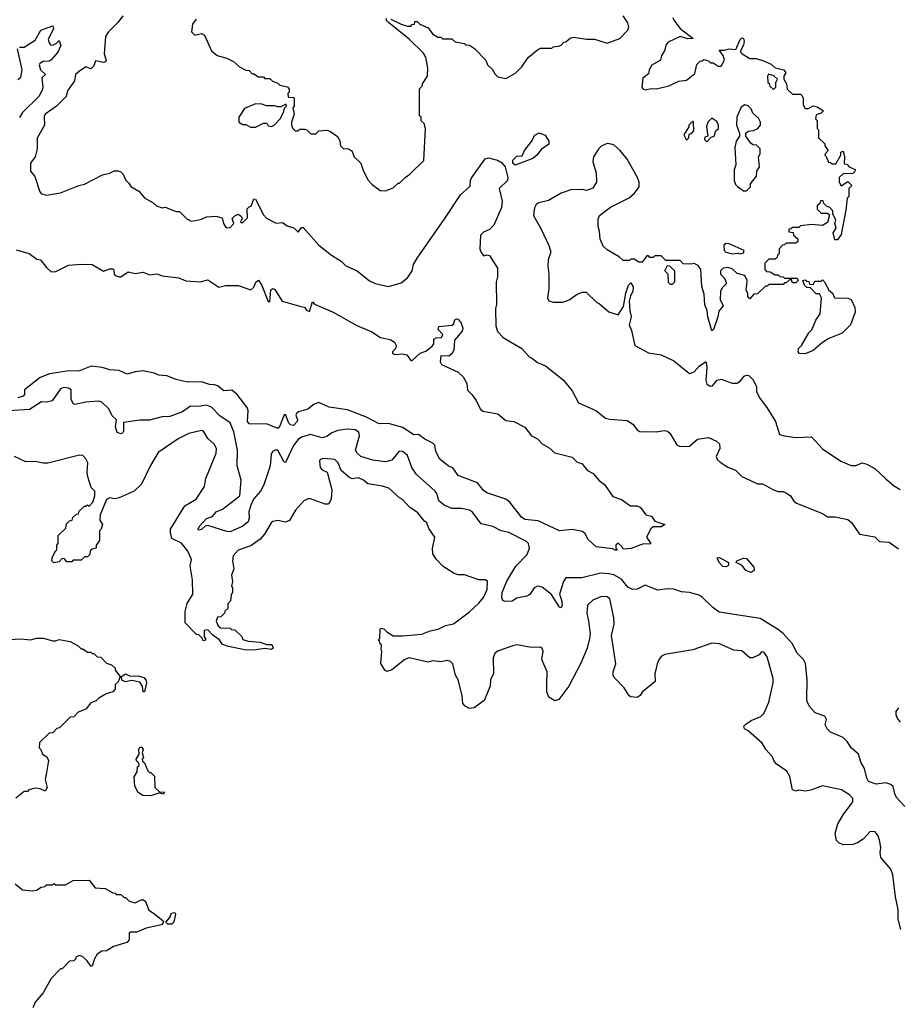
# Model space of a CAD drawing. Extents: x 2386423 to 2568864, y 578392 to 761999.
# Tile 146 of 256: x 2442586 to 2448133, y 664197 to 670411. Entities that reach past the tile are written whole.
import ezdxf

# ---------------------------------------------------------------- set-up
doc = ezdxf.new("R2010")
doc.units = 0

msp = doc.modelspace()

# ---------------------------------------------------------------- linework, layer by layer
at = {"layer": '0CON05XD'}
for points in [[(2443237.5, 670435), (2443207.5, 670395), (2443146.7, 670335), (2443128.8, 670305), (2443120, 670195), (2443133.3, 670155), (2443127.5, 670145), (2443115, 670141.2), (2443065, 670150), (2443055, 670120), (2443035, 670100), (2443005, 670112.5), (2442963.3, 670086.7), (2442938, 670065), (2442932.5, 670025), (2442887.3, 669962.7), (2442878.8, 669925), (2442819.2, 669865), (2442748, 669815), (2442740.9, 669799.1), (2442742.2, 669745), (2442697.6, 669662.4), (2442696.7, 669595), (2442684.5, 669545.5), (2442654.3, 669504.3), (2442654.2, 669454.2), (2442681.7, 669421.7), (2442713.9, 669323.9), (2442725, 669312.5), (2442755, 669303.3), (2442845, 669317.5), (2442960, 669365), (2442995, 669372.5), (2443108.3, 669431.7), (2443155, 669442.5), (2443183, 669457), (2443205, 669457.5), (2443225, 669450), (2443240, 669435), (2443255, 669400), (2443275, 669380), (2443287, 669357), (2443338.3, 669328.3), (2443375, 669286.7), (2443430, 669255), (2443450, 669235), (2443485, 669222.5), (2443505, 669227.5), (2443575, 669200), (2443595, 669200), (2443645, 669150), (2443655, 669150), (2443665, 669140), (2443696.7, 669143.3), (2443735, 669152.5), (2443765, 669167.5), (2443825, 669170), (2443865, 669160), (2443872.5, 669125), (2443885, 669102.5), (2443895, 669097.5), (2443915, 669100), (2443937.5, 669125), (2443927.5, 669155), (2443945, 669172.5), (2443965, 669182.5), (2443985, 669170), (2443990, 669155), (2443980, 669135), (2443985, 669130), (2443995, 669130), (2444025, 669160), (2444023, 669217), (2444035, 669230), (2444047, 669233), (2444065, 669280), (2444075, 669277.5), (2444125, 669180), (2444145, 669157.5), (2444205, 669127.5), (2444245, 669130), (2444275, 669110), (2444317, 669097), (2444345, 669070), (2444365, 669100), (2444375, 669100), (2444475, 668987.5), (2444553.9, 668923.9), (2444615, 668887.5), (2444645, 668857.5), (2444716.1, 668826.1), (2444795, 668762.5), (2444830, 668745), (2444915, 668726.7), (2444995, 668750), (2445035, 668782.5), (2445063.8, 668825), (2445072, 668865), (2445095, 668906.7), (2445270, 669155), (2445369.4, 669305), (2445430.5, 669359.5), (2445432.7, 669395), (2445440.5, 669415), (2445525, 669533.1), (2445545, 669537.9), (2445603.7, 669523.7), (2445628.5, 669508.5), (2445651.4, 669481.4), (2445668, 669415), (2445666.2, 669395), (2445612.5, 669345), (2445632.5, 669265), (2445627.8, 669225), (2445580, 669115), (2445553, 669087), (2445515, 669070), (2445495, 669050), (2445491.2, 668965), (2445496.7, 668945), (2445515, 668920), (2445535, 668927.5), (2445553, 668923), (2445603, 668843), (2445603, 668787), (2445593.3, 668755), (2445596, 668615), (2445590.8, 668585), (2445591.7, 668478.3), (2445602.3, 668442.3), (2445637.5, 668405), (2445756.4, 668336.4), (2445805, 668280), (2445817, 668277), (2445855, 668247.5), (2445906.1, 668226.1), (2446018, 668138), (2446075, 668067.5), (2446115, 667992.5), (2446223.6, 667943.6), (2446285, 667896.7), (2446309.3, 667889.3), (2446421.7, 667881.7), (2446457.7, 667857.7), (2446485, 667823.3), (2446501.7, 667811.7), (2446605, 667810), (2446655, 667818.8), (2446675, 667813.3), (2446690.7, 667800.7), (2446735, 667727.5), (2446755, 667716.7), (2446815, 667720), (2446865, 667763.3), (2446935, 667773.3), (2446985, 667750), (2447003.6, 667733.6), (2447006.2, 667705), (2446983.8, 667655), (2446990, 667635), (2447007.7, 667617.7), (2447055.8, 667585.8), (2447105, 667568.8), (2447145, 667528.8), (2447195, 667503.8), (2447245, 667482.5), (2447275, 667482.5), (2447345, 667443.3), (2447373.9, 667433.9), (2447405, 667432.5), (2447430.7, 667420.7), (2447452.5, 667405), (2447472.7, 667372.7), (2447489.2, 667359.2), (2447653.6, 667293.6), (2447685, 667272.5), (2447735, 667273.8), (2447815, 667256), (2447838.1, 667238.1), (2447887.5, 667165), (2447985, 667148), (2448015, 667116.7), (2448075, 667113.8), (2448135, 667070.8)], [(2443700, 670415), (2443678.3, 670381.7), (2443670, 670335), (2443693, 670313), (2443735, 670322.5), (2443753, 670313), (2443797.5, 670215), (2443833.9, 670183.9), (2443895, 670167.5), (2443937, 670147), (2443973, 670113), (2444013, 670093), (2444035, 670090), (2444055, 670070), (2444065, 670070), (2444095, 670050), (2444125, 670050), (2444135, 670040), (2444165, 670040), (2444181.7, 670021.7), (2444215, 670010), (2444228.3, 669998.3), (2444276.4, 669986.4), (2444287, 669973), (2444287.5, 669952.5), (2444280, 669945), (2444281.7, 669921.7), (2444315, 669920), (2444320, 669915), (2444320, 669865), (2444310, 669855), (2444318.8, 669815), (2444302.5, 669765), (2444302.5, 669745), (2444310, 669725), (2444325, 669710), (2444345, 669710), (2444355, 669720), (2444385, 669720), (2444400, 669715), (2444425, 669690), (2444455, 669690), (2444475, 669710), (2444525, 669712.5), (2444545, 669707.5), (2444593, 669673), (2444607, 669647), (2444612.5, 669615), (2444630, 669595), (2444655, 669597.5), (2444683, 669583), (2444697.5, 669545), (2444740, 669505), (2444752.5, 669465), (2444785, 669400), (2444810.7, 669370.7), (2444863, 669333), (2444895, 669330), (2444945, 669350), (2444975, 669380), (2444985, 669380), (2445020, 669415), (2445050, 669435), (2445137, 669523), (2445147.5, 669725), (2445140, 669755), (2445121.7, 669771.7), (2445120, 669795), (2445110, 669805), (2445110, 669975), (2445130, 669995), (2445130, 670005), (2445160, 670055), (2445162.5, 670105), (2445150, 670175), (2445135, 670200), (2445045, 670287.5), (2444915, 670392.5), (2444902.5, 670405), (2444901.7, 670418.3)], [(2444930, 670415), (2444995, 670382.5), (2445035, 670370), (2445055, 670370), (2445065, 670380), (2445078.3, 670381.7), (2445081.7, 670398.3), (2445095, 670400), (2445111.7, 670381.7), (2445165, 670360), (2445191.7, 670321.7), (2445225, 670300), (2445245, 670300), (2445255, 670290), (2445315, 670290), (2445335, 670270), (2445395, 670260), (2445401.7, 670251.7), (2445425, 670250), (2445458.3, 670228.3), (2445530, 670155), (2445540, 670125), (2445569.3, 670099.3), (2445585, 670070), (2445605, 670050), (2445655, 670040), (2445716.4, 670073.6), (2445756.4, 670113.6), (2445797, 670173), (2445855, 670220), (2445875, 670230), (2445945, 670230), (2445955, 670240), (2445987, 670243), (2446005, 670250), (2446021.7, 670268.3), (2446035, 670270), (2446063, 670297), (2446085, 670300), (2446165, 670287.5), (2446215, 670287.5), (2446295, 670262.5), (2446375, 670292.5), (2446426.1, 670343.9), (2446432.5, 670365), (2446425, 670390), (2446396.7, 670435)], [(2446708.8, 670425), (2446715, 670407.5), (2446756.2, 670355), (2446837.5, 670292.5), (2446805, 670290), (2446755, 670303.8), (2446680.7, 670269.3), (2446667.5, 670255), (2446656.7, 670215), (2446637.5, 670185), (2446632.5, 670155), (2446577, 670123), (2446560, 670095), (2446555, 670070), (2446519.3, 670040.7), (2446513.3, 669985), (2446520, 669975), (2446535, 669967.5), (2446575, 669976.7), (2446606.4, 669973.6), (2446685, 669992.5), (2446748.3, 670021.7), (2446795, 670030), (2446848.3, 670071.7), (2446861.7, 670128.3), (2446881.7, 670148.3), (2446895, 670150), (2446905, 670160), (2446935, 670150), (2446948.3, 670138.3), (2446965, 670137.5), (2446995, 670117.5), (2447015, 670117.5), (2447036.7, 670155), (2447027.5, 670185), (2447001.7, 670218.3), (2447035, 670217.5), (2447065, 670226.2), (2447107, 670223), (2447133.9, 670286.1), (2447145, 670296.7), (2447155, 670292.5), (2447160, 670275), (2447155, 670250), (2447137.5, 670215), (2447137.5, 670205), (2447147.5, 670195), (2447195, 670166.2), (2447235, 670166.7), (2447281.7, 670151.7), (2447330.7, 670130.7), (2447355, 670106.7), (2447410, 670095), (2447422.5, 670075), (2447410, 670055), (2447410, 670035), (2447427.5, 670005), (2447431.7, 669971.7), (2447465, 669940), (2447515, 669940), (2447525, 669930), (2447532.5, 669915), (2447533, 669873), (2447545, 669850), (2447565, 669850), (2447595, 669867.5), (2447621.7, 669861.7), (2447660, 669835), (2447645, 669820), (2447615, 669810), (2447610, 669785), (2447620, 669775), (2447620, 669725), (2447630, 669715), (2447630, 669665), (2447668.3, 669628.3), (2447670, 669615), (2447690, 669585), (2447673, 669567), (2447670, 669555), (2447678.3, 669548.3), (2447691.7, 669511.7), (2447705, 669510), (2447715, 669500), (2447738.3, 669501.7), (2447770, 669555), (2447770, 669575), (2447785, 669580), (2447792.5, 669545), (2447791.7, 669501.7), (2447808.3, 669498.3), (2447821.7, 669481.7), (2447860, 669465), (2447858.3, 669451.7), (2447845, 669440), (2447785, 669437.5), (2447760, 669415), (2447760, 669385), (2447771.7, 669361.7), (2447815, 669390), (2447840, 669365), (2447820, 669345), (2447820, 669295), (2447810, 669285), (2447801.7, 669208.3), (2447772.5, 669055), (2447748.3, 669021.7), (2447731.7, 669021.7), (2447722.5, 669065), (2447740, 669095), (2447732.5, 669125), (2447737.5, 669145), (2447720, 669185), (2447720, 669205), (2447698.3, 669228.3), (2447685, 669230), (2447661.7, 669251.7), (2447658.3, 669268.3), (2447641.7, 669268.3), (2447638.3, 669251.7), (2447620, 669235), (2447620, 669215), (2447645, 669190), (2447685, 669190), (2447698.3, 669178.3), (2447685, 669130), (2447655, 669112.5), (2447585, 669117.5), (2447515, 669110), (2447505, 669100), (2447465, 669100), (2447455, 669090), (2447441.7, 669088.3), (2447441.7, 669071.7), (2447468.3, 669068.3), (2447471.7, 669051.7), (2447498.3, 669028.3), (2447498.3, 669011.7), (2447485, 669000), (2447425, 669000), (2447415, 668990), (2447401.7, 668988.3), (2447380, 668965), (2447380, 668935), (2447370, 668925), (2447368.3, 668911.7), (2447355, 668900), (2447315, 668900), (2447290, 668875), (2447290, 668835), (2447301.7, 668821.7), (2447325, 668820), (2447355, 668800), (2447375, 668800), (2447385, 668790), (2447407, 668787), (2447415, 668780), (2447495, 668780), (2447500, 668765), (2447485, 668750), (2447465, 668750), (2447458.3, 668768.3), (2447445, 668770), (2447425, 668750), (2447415, 668750), (2447405, 668740), (2447315, 668740), (2447305, 668730), (2447295, 668730), (2447245, 668680), (2447221.7, 668678.3), (2447195, 668650), (2447183.6, 668663.6), (2447183, 668683), (2447173.3, 668705), (2447176.7, 668735)], [(2442585, 670237.5), (2442615, 670237.5), (2442650.5, 670259.5), (2442685, 670282.5), (2442720, 670345), (2442795, 670372.5), (2442800, 670355), (2442766.7, 670285), (2442772.5, 670265), (2442781.7, 670251.7), (2442795, 670250), (2442818.3, 670261.7), (2442835, 670280), (2442847, 670247), (2442827.5, 670205), (2442785, 670157.5), (2442771.7, 670148.3), (2442735, 670147.5), (2442713.3, 670135), (2442710, 670125), (2442717.5, 670095), (2442750, 670065), (2442726.7, 670043.3), (2442732, 669985), (2442728, 669965), (2442707.5, 669925), (2442604, 669825), (2442585.8, 669794.2)], [(2442575, 670032.5), (2442593, 670047), (2442602.5, 670095), (2442573.6, 670226.4)], [(2447345, 669970), (2447360, 669985), (2447360, 670015), (2447370, 670035), (2447347, 670057), (2447313, 670067), (2447307.5, 670055), (2447310, 670015), (2447318.3, 670008.3), (2447321.7, 669991.7), (2447345, 669970)], [(2444075, 669732.5), (2444125, 669757.5), (2444147, 669757), (2444155, 669740), (2444175, 669737.5), (2444195, 669746.7), (2444231.2, 669785), (2444252.5, 669825), (2444258.3, 669851.7), (2444270, 669865), (2444268.3, 669878.3), (2444235, 669860), (2444215, 669860), (2444195, 669867.5), (2444145, 669867.5), (2444115, 669877.5), (2444075, 669880), (2444005, 669850), (2443970, 669795), (2443970, 669765), (2443995, 669750), (2444015, 669750), (2444043, 669733), (2444075, 669732.5)], [(2447175, 669330), (2447200, 669355), (2447200, 669375), (2447237, 669423), (2447240, 669455), (2447257, 669483), (2447250, 669545), (2447260, 669565), (2447260, 669595), (2447238.3, 669618.3), (2447215, 669620), (2447201.7, 669631.7), (2447170, 669675), (2447170, 669695), (2447185, 669707.5), (2447219.3, 669710.7), (2447246.2, 669723.8), (2447262.5, 669745), (2447262.5, 669765), (2447249.3, 669789.3), (2447215, 669820), (2447205, 669847.5), (2447185, 669867.5), (2447165, 669873.3), (2447141.7, 669858.3), (2447112.5, 669795), (2447111.2, 669745), (2447130, 669695), (2447130, 669675), (2447110, 669645), (2447101.2, 669605), (2447107.5, 669495), (2447097, 669463), (2447096.7, 669395), (2447105, 669370), (2447117, 669357), (2447155, 669330), (2447175, 669330)], [(2446925, 669640), (2446951.7, 669668.3), (2446970, 669675), (2446981.7, 669708.3), (2446997.5, 669725), (2446997.5, 669745), (2446988.3, 669768.3), (2446955, 669790), (2446930, 669765), (2446922.5, 669735), (2446930, 669675), (2446911.7, 669668.3), (2446910, 669655), (2446925, 669640)], [(2446795, 669650), (2446810, 669665), (2446811.7, 669688.3), (2446828.3, 669691.7), (2446841.7, 669708.3), (2446840, 669765), (2446835, 669770), (2446810, 669745), (2446810, 669735), (2446780, 669685), (2446795, 669650)], [(2445715, 669492.5), (2445700, 669505), (2445700, 669525), (2445725, 669550), (2445758.3, 669551.7), (2445773.8, 669586.2), (2445818.3, 669641.7), (2445838.3, 669681.7), (2445865, 669696.7), (2445903, 669683), (2445926.7, 669645), (2445926.7, 669625), (2445878.6, 669591.4), (2445850, 669555), (2445825, 669534.2), (2445715, 669492.5)], [(2447176.7, 668735), (2447178.8, 668765), (2447165, 668796.7), (2447115, 668810), (2447085, 668837.5), (2447056.4, 668846.4), (2447028.3, 668841.7), (2447010, 668825), (2447010, 668805), (2447035, 668780), (2447047, 668753), (2447047, 668743), (2447020.7, 668719.3), (2447010, 668695), (2447007.5, 668645), (2447027.5, 668605), (2446999.3, 668570.7), (2446993.3, 668535), (2446966.2, 668455), (2446955, 668447.5), (2446930, 668535), (2446926.7, 668575), (2446911.7, 668611.7), (2446907.7, 668677.7), (2446893.6, 668726.4), (2446886, 668835), (2446869.3, 668859.3), (2446845, 668872.5), (2446825, 668867.5), (2446775, 668870), (2446755, 668890), (2446665, 668890), (2446635, 668920), (2446595, 668920), (2446585, 668910), (2446565, 668910), (2446555, 668920), (2446545, 668920), (2446515, 668880), (2446495, 668880), (2446465, 668900), (2446445, 668900), (2446435, 668890), (2446395, 668890), (2446370, 668915), (2446295, 668957.5), (2446270.7, 668980.7), (2446250, 669025), (2446247, 669073), (2446237.5, 669105), (2446238.3, 669151.7), (2446247.5, 669175), (2446315, 669226.7), (2446433, 669287), (2446467.5, 669315), (2446497.5, 669355), (2446497.5, 669385), (2446487.5, 669415), (2446420.7, 669530.7), (2446377.5, 669585), (2446338.3, 669618.3), (2446320, 669625), (2446295, 669628.8), (2446257.7, 669612.3), (2446237.7, 669592.3), (2446208.8, 669545), (2446204.1, 669514.1), (2446226.2, 669445), (2446227.5, 669385), (2446205, 669347.5), (2446165, 669333.3), (2446135, 669340), (2446065, 669336.7), (2446005, 669316.2), (2445925, 669268.8), (2445864.1, 669255.9), (2445846.1, 669243.9), (2445836.1, 669223.9), (2445830, 669175), (2445877.7, 669087.7), (2445926.2, 668985), (2445938.8, 668945), (2445923.3, 668895), (2445920, 668855), (2445926.2, 668805), (2445926.2, 668715), (2445917.5, 668655), (2445927, 668637), (2445955, 668627.5), (2446015, 668627.5), (2446055, 668643.3), (2446105, 668677.5), (2446138.3, 668691.7), (2446161.7, 668691.7), (2446230, 668625), (2446245, 668620), (2446305, 668567.5), (2446365, 668547.5), (2446398.8, 668601.2), (2446413.3, 668685), (2446430, 668735), (2446445, 668750), (2446460, 668725), (2446456.7, 668695), (2446443, 668667), (2446433.3, 668635), (2446437.1, 668575), (2446447.5, 668535), (2446434.2, 668485), (2446449.3, 668449.3), (2446470, 668355), (2446555, 668307.5), (2446635, 668296.7), (2446715, 668257.5), (2446815, 668178.8), (2446845, 668188), (2446876.2, 668225), (2446915, 668252.5), (2446920, 668250), (2446923.8, 668215), (2446917.5, 668135), (2446925, 668110), (2446945, 668097.5), (2446959.3, 668100.7), (2446990, 668135), (2447015, 668142.5), (2447085, 668117.5), (2447115, 668117.5), (2447137.7, 668132.3), (2447159.3, 668160.7), (2447175, 668167.5), (2447190, 668165), (2447215, 668140), (2447237.5, 668095), (2447237.5, 668065), (2447257.5, 668025), (2447303.6, 667963.6), (2447356.7, 667875), (2447383.6, 667793.6), (2447413.6, 667783.6), (2447486.4, 667773.6), (2447585, 667777.5), (2447655, 667702.5), (2447770, 667625), (2447835, 667597.5), (2447865, 667596.7), (2447905, 667613.3), (2447935, 667606.7), (2447986.1, 667576.1), (2448055, 667512.5), (2448101.7, 667471.7), (2448145, 667446.7)], [(2447135, 668932.5), (2447155, 668940), (2447160, 668955), (2447065, 668996.2), (2447045, 668998.8), (2447031.4, 668988.6), (2447033.8, 668955), (2447045, 668943.3), (2447085, 668933.3), (2447125, 668937.5), (2447135, 668932.5)], [(2442565, 668958.6), (2442645.8, 668935.8), (2442695, 668898.8), (2442717.5, 668895), (2442756.1, 668846.1), (2442785, 668820), (2442815, 668822.5), (2442895, 668862.5), (2442975, 668868.6), (2443045, 668866.2), (2443115, 668823.8), (2443155, 668837.5), (2443175, 668837.5), (2443181.7, 668831.7), (2443182.5, 668805), (2443195, 668793.3), (2443215, 668787.5), (2443225, 668787.5), (2443270.7, 668819.3), (2443315, 668810), (2443365, 668817.5), (2443405, 668800), (2443455, 668806.7), (2443485, 668793.3), (2443591.7, 668781.7), (2443635, 668763.3), (2443725, 668756.2), (2443775, 668768.8), (2443843.6, 668723.6), (2443885, 668733.3), (2443965, 668732.5), (2444045, 668706.7), (2444065, 668722.5), (2444076.2, 668755), (2444095, 668766.7), (2444115, 668733.8), (2444155, 668632.5), (2444165, 668630), (2444172, 668705), (2444185, 668713.8), (2444197.3, 668707.3), (2444243.9, 668633.9), (2444361.7, 668601.7)], [(2446705, 668740), (2446695, 668740), (2446681.7, 668751.7), (2446680, 668805), (2446660, 668825), (2446675, 668860), (2446688.3, 668858.3), (2446720, 668825), (2446720, 668755), (2446705, 668740)], [(2447545, 668302.5), (2447510, 668305), (2447500, 668315), (2447502.5, 668335), (2447522.5, 668355), (2447567.5, 668435), (2447586.1, 668453.9), (2447612.5, 668515), (2447640, 668555), (2447647.5, 668655), (2447635, 668680), (2447615, 668680), (2447578.3, 668718.3), (2447555, 668720), (2447540, 668735), (2447530, 668765), (2447545, 668770), (2447555, 668760), (2447568.3, 668758.3), (2447571.7, 668741.7), (2447595, 668740), (2447605, 668760), (2447645, 668760), (2447655, 668770), (2447670, 668755), (2447692.5, 668705), (2447717.5, 668685), (2447730, 668655), (2447815, 668652.5), (2447835.9, 668645.9), (2447858.8, 668595), (2447860, 668565), (2447830.8, 668485), (2447777.5, 668432.5), (2447695, 668398), (2447655, 668373.8), (2447595, 668322.5), (2447545, 668302.5)], [(2444361.7, 668601.7), (2444385, 668597.5), (2444397, 668577), (2444415, 668570), (2444435, 668630), (2444447.5, 668615), (2444565.5, 668565.5), (2444715, 668481.1), (2444810, 668440), (2444864.7, 668404.7), (2444925, 668392.9), (2444952, 668375), (2444964, 668355), (2444961.7, 668338.3), (2444940, 668315), (2444940, 668305), (2444955, 668297.5), (2445005, 668301.2), (2445030, 668295), (2445055, 668260), (2445065, 668260), (2445113.9, 668306.1), (2445150.7, 668319.3), (2445189.3, 668350.7), (2445200, 668365), (2445200, 668395), (2445215, 668402.5), (2445250, 668405), (2445257.5, 668425), (2445227.5, 668455), (2445233.3, 668475), (2445315, 668482.5), (2445325, 668490), (2445333.6, 668516.4), (2445345, 668522.5), (2445355, 668520), (2445373.3, 668495), (2445383.3, 668465), (2445380, 668445), (2445332, 668388), (2445326.7, 668325), (2445315, 668302.5), (2445295, 668286.7), (2445245, 668290), (2445240.7, 668250.7), (2445250, 668235), (2445355, 668186), (2445385, 668156), (2445410, 668115), (2445412.9, 668072.9), (2445440, 668045), (2445468.3, 668008.3), (2445493.9, 667953.9), (2445509.3, 667939.3), (2445605, 667923.8), (2445655, 667882), (2445705, 667874), (2445775, 667838.8), (2445816.7, 667785), (2445855.8, 667765.8), (2445885, 667733.8), (2445928.8, 667708.8), (2445965, 667677.5), (2446075, 667650), (2446105, 667617.5), (2446135, 667610), (2446170, 667565), (2446207.3, 667547.3), (2446245, 667503.3), (2446277.7, 667477.7), (2446331.7, 667401.7), (2446385, 667382.5), (2446443, 667343), (2446483, 667343), (2446505, 667332.5), (2446540, 667285), (2446575, 667277.5), (2446596.2, 667246.2), (2446660, 667225), (2446635, 667210), (2446585, 667210), (2446571.7, 667198.3), (2446542.5, 667145), (2446570, 667105), (2446565, 667100), (2446525, 667102.5), (2446446.4, 667073.6), (2446395, 667070), (2446390, 667085), (2446365, 667107.5), (2446350, 667095), (2446350, 667075), (2446357.5, 667062.5), (2446345, 667062.5), (2446331.7, 667071.7), (2446225, 667083.8), (2446175, 667130), (2446156.2, 667166.2), (2446140, 667180), (2446075, 667193.8), (2445995, 667185.7), (2445858.9, 667248.9), (2445775, 667255.8), (2445755, 667272), (2445680, 667365), (2445655, 667383.8), (2445535, 667425.8), (2445515, 667438.8), (2445477, 667487), (2445355, 667533.3), (2445321.7, 667581.7), (2445292.7, 667592.7), (2445237.7, 667637.7), (2445213.8, 667685), (2445206.2, 667725), (2445195, 667738), (2445143, 667763), (2445105, 667793.3), (2445075, 667791.2), (2445065, 667796.2), (2445005, 667838.1), (2444915, 667862.2), (2444855, 667859.2), (2444775, 667903.3), (2444655, 667948), (2444540, 667965), (2444475, 667994), (2444445, 667984), (2444405, 667953.8), (2444347.5, 667935), (2444333.3, 667925), (2444330, 667915), (2444340.6, 667885), (2444338.5, 667875), (2444315, 667849.2), (2444295, 667853.3), (2444286, 667865), (2444265, 667920), (2444255, 667917.5), (2444223.8, 667836.2), (2444215, 667830), (2444145, 667861.2), (2444045, 667858.8), (2444035, 667861.2), (2444024.1, 667875.9), (2444028.6, 667945), (2444022.7, 667962.7), (2443960, 668045), (2443925, 668073.3), (2443875, 668068), (2443835, 668100.8), (2443816.6, 668106.6), (2443785, 668108.6), (2443735, 668125.7), (2443645, 668123.3), (2443575, 668140.8), (2443515, 668164), (2443465, 668168), (2443435, 668180.8), (2443365, 668193.8), (2443315, 668188.8), (2443265, 668173.8), (2443215, 668197.5), (2443155, 668201.4), (2443107.5, 668215), (2443036.6, 668223.4), (2442965, 668194.2), (2442885, 668193.6), (2442775, 668175.7), (2442715, 668151.9), (2442617.5, 668075), (2442616.9, 668045), (2442609.2, 668035), (2442575.4, 668024.6)], [(2443895, 667180.6), (2443775, 667218.8), (2443756.4, 667213.6), (2443735, 667192.5), (2443715, 667190), (2443713.8, 667195), (2443722.5, 667215), (2443765, 667263.3), (2443803.6, 667276.4), (2443825.9, 667304.1), (2443867.6, 667322.4), (2443976, 667405), (2443984, 667505), (2443960, 667595), (2443961.4, 667695), (2443939.1, 667809.1), (2443916.1, 667866.1), (2443850.5, 667910.5), (2443797.5, 667965), (2443765, 667978.6), (2443715, 667970), (2443665, 667970.8), (2443615, 667935.7), (2443535, 667907.1), (2443485, 667904), (2443405, 667884), (2443345, 667884), (2443241.2, 667868.8), (2443242, 667815), (2443235, 667801.2), (2443225, 667796.2), (2443202, 667805), (2443192.3, 667842.3), (2443197.5, 667885), (2443171.2, 667911.2), (2443148.8, 667955), (2443105, 667996.2), (2443085, 668003.8), (2443005, 667998), (2442935, 667982.5), (2442925, 667987.5), (2442910.8, 668015), (2442912, 668075), (2442895, 668085.6), (2442865, 668089.4), (2442845, 668080.8), (2442791.2, 668005), (2442755, 667996), (2442725, 667998.8), (2442649.1, 667950.9), (2442515, 667942.7)], [(2444663.2, 667523.2), (2444616, 667565), (2444597.5, 667615), (2444575, 667636.2), (2444505, 667640.8), (2444484.2, 667635.8), (2444478, 667625), (2444484.2, 667585), (2444495, 667570), (2444527.5, 667555), (2444556.4, 667446.4), (2444552.5, 667385), (2444535, 667352.5), (2444515, 667353.8), (2444423, 667387), (2444405, 667387.5), (2444380, 667375), (2444327.5, 667315), (2444290.5, 667249.5), (2444265, 667240), (2444215, 667251.2), (2444185, 667243.3), (2444173.3, 667235), (2444132.5, 667165), (2444105, 667132.9), (2444045, 667090), (2443965, 667064), (2443935, 667027.5), (2443928.8, 666995), (2443937.5, 666945), (2443923.3, 666905), (2443930, 666865), (2443922.5, 666835), (2443930, 666825), (2443930, 666795), (2443921.7, 666781.7), (2443917, 666743), (2443900, 666725), (2443900, 666695), (2443881.7, 666678.3), (2443880, 666665), (2443857, 666643), (2443835, 666640), (2443827.5, 666615), (2443840, 666585), (2443855, 666572.5), (2443915, 666570), (2443923, 666563), (2443945, 666560), (2443988.3, 666518.3), (2443995, 666500), (2444028.3, 666488.3), (2444105, 666482.5), (2444145, 666467.5), (2444178.3, 666468.3), (2444186.2, 666445), (2444173, 666437), (2444135, 666443.3), (2444065, 666432.5), (2444005, 666434), (2443896.1, 666456.1), (2443865, 666470), (2443847.6, 666497.6), (2443806.7, 666526.7), (2443775, 666560), (2443750, 666555), (2443750, 666515), (2443760, 666505), (2443760, 666495), (2443745, 666490), (2443738.3, 666508.3), (2443718.3, 666528.3), (2443701.7, 666531.7), (2443630, 666605), (2443630, 666675), (2443643, 666727), (2443680, 666785), (2443677.5, 666875), (2443663.3, 666965), (2443670, 667005), (2443647, 667057), (2443607.2, 667107.2), (2443547.5, 667137.5), (2443537.5, 667175), (2443538.6, 667195), (2443628, 667342), (2443700, 667385), (2443753.8, 667465), (2443761.2, 667515), (2443826.2, 667675), (2443828.8, 667705), (2443815, 667732.5), (2443775, 667767.5), (2443746.7, 667815), (2443735, 667818.8), (2443655, 667798.8), (2443587.5, 667765), (2443460.7, 667679.3), (2443411.7, 667598.3), (2443355, 667480), (2443310, 667435), (2443215, 667392.5), (2443185, 667387.5), (2443155, 667392.5), (2443135, 667382.5), (2443093.8, 667285), (2443093, 667253), (2443110, 667225), (2443100, 667195), (2443090, 667185), (2443090, 667125), (2443070, 667095), (2443070, 667075), (2443045, 667070), (2443031.7, 667058.3), (2443030, 667035), (2443015, 667020), (2442995, 667020), (2442975, 667000), (2442925, 667000), (2442915, 666990), (2442885, 666990), (2442868.3, 667008.3), (2442855, 667010), (2442835, 666990), (2442802.5, 666982.5), (2442790, 666995), (2442792.5, 667015), (2442811.7, 667058.3), (2442820, 667065), (2442820, 667095), (2442830, 667105), (2442830, 667155), (2442878.3, 667201.7), (2442881.7, 667228.3), (2442901.7, 667248.3), (2442918.3, 667251.7), (2442921.7, 667268.3), (2442945, 667290), (2442958.3, 667291.7), (2442961.7, 667308.3), (2442995, 667340), (2443005, 667340), (2443015, 667350), (2443025, 667340), (2443047.5, 667365), (2443060, 667405), (2443060, 667435), (2443038.3, 667458.3), (2443017.5, 667525), (2443012.5, 667555), (2443017.5, 667615), (2443005, 667640), (2442985, 667660), (2442965, 667662.5), (2442765, 667612.5), (2442735, 667612.5), (2442685, 667622.5), (2442625, 667620), (2442553.6, 667653.6)], [(2448174.4, 665444.4), (2448122.2, 665502.2), (2448110, 665525), (2448100.6, 665570.6), (2448086.2, 665585), (2448055, 665594.2), (2447993.6, 665586.4), (2447945, 665603.8), (2447933.6, 665623.6), (2447918.9, 665685), (2447895.7, 665725), (2447880.8, 665775), (2447834.6, 665814.6), (2447810, 665855), (2447785, 665881.2), (2447705, 665913.8), (2447683.3, 665935), (2447671.7, 665961.7), (2447678.8, 665995), (2447670, 666015), (2447607.3, 666037.3), (2447575, 666074), (2447558.1, 666105), (2447554.4, 666125), (2447557.8, 666245), (2447547.6, 666347.6), (2447533.4, 666373.4), (2447495, 666412), (2447463.8, 666473.8), (2447406.1, 666536.1), (2447370, 666565), (2447261.7, 666631.7), (2447002.6, 666672.6), (2446961.3, 666701.3), (2446895, 666767.3), (2446875, 666779.6), (2446815, 666795.4), (2446765, 666800.8), (2446715, 666817.5), (2446675, 666818.9), (2446615, 666810.9), (2446535, 666841.9), (2446485, 666817.1), (2446455, 666814.2), (2446425, 666828.8), (2446385, 666879.2), (2446337, 666907), (2446305, 666914.5), (2446255, 666917.5), (2446135, 666888.8), (2446035, 666887.5), (2446020, 666865), (2445993.8, 666785), (2446007.3, 666747.3), (2446010, 666715), (2446005, 666700), (2445995, 666702.5), (2445944.2, 666784.2), (2445885, 666829.2), (2445855, 666836), (2445833.3, 666825), (2445805.9, 666784.1), (2445787.7, 666772.3), (2445725, 666759.2), (2445695, 666740.8), (2445649.5, 666739.5), (2445635.8, 666745.8), (2445629.4, 666765), (2445631.5, 666795), (2445662.1, 666867.9), (2445718.8, 666961.2), (2445789.4, 667035), (2445804.2, 667075), (2445798, 667105), (2445785, 667117.5), (2445675, 667174.2), (2445625, 667185.7), (2445572.6, 667212.6), (2445498.7, 667228.7), (2445445, 667303.8), (2445425.6, 667315.6), (2445375, 667326.9), (2445315, 667325.8), (2445265, 667347.1), (2445233.1, 667375), (2445219.7, 667419.7), (2445209.2, 667435), (2445090.8, 667540.8), (2445062.2, 667585), (2445035, 667660), (2445005.5, 667685.5), (2444982, 667688), (2444935, 667632), (2444895, 667620.8), (2444815, 667631.2), (2444740, 667655), (2444716, 667675), (2444706, 667695), (2444731.4, 667785), (2444726.9, 667806.9), (2444703.4, 667823.4), (2444655, 667826.7), (2444595, 667817.8), (2444557.2, 667802.8), (2444525, 667780), (2444495, 667772.9), (2444422.2, 667792.2), (2444365, 667777.1), (2444345, 667761.9), (2444315, 667724.2), (2444265, 667616.2), (2444255, 667618.8), (2444215, 667693.3), (2444200, 667695), (2444183.3, 667685), (2444173.9, 667666.1), (2444167.5, 667595), (2444127.1, 667475), (2444107.5, 667435), (2444062, 667385), (2444045, 667347.5), (2444032.5, 667305), (2444034.3, 667265), (2444028.2, 667241.8), (2443995.5, 667214.5), (2443915, 667179.2), (2443895, 667180.6)], [(2448148.8, 664668.8), (2448131.5, 664735), (2448132.5, 664795), (2448114.5, 664875), (2448098.6, 665015), (2448085, 665050), (2448023, 665123), (2448017.5, 665155), (2448023.3, 665185), (2448016.2, 665225), (2448005, 665260), (2447987.5, 665285), (2447955, 665286.7), (2447910.5, 665239.5), (2447875, 665216.2), (2447845, 665206.2), (2447783.9, 665203.9), (2447756.4, 665216.4), (2447741.7, 665231.7), (2447733.8, 665275), (2447751.2, 665335), (2447785, 665393.3), (2447846, 665475), (2447845.8, 665495), (2447825, 665518.1), (2447775, 665551.2), (2447655, 665576.2), (2447581.7, 665548.3), (2447545, 665542.5), (2447505, 665547.5), (2447485, 665542.5), (2447465, 665550), (2447447.5, 665635), (2447429.3, 665669.3), (2447362.5, 665715), (2447346.7, 665735), (2447338.3, 665758.3), (2447297.5, 665805), (2447272.5, 665845), (2447185, 665922.5), (2447162.5, 665935), (2447158.3, 665951.7), (2447170, 665965), (2447205, 665987.5), (2447265, 666012.5), (2447285, 666032.5), (2447316.1, 666103.9), (2447343.3, 666225), (2447343.6, 666253.6), (2447305, 666390), (2447285, 666420), (2447268.3, 666421.7), (2447255, 666402.5), (2447215, 666382.5), (2447195, 666382.5), (2447145, 666427.5), (2447095, 666432.5), (2447005, 666472.5), (2446955, 666476.7), (2446836.1, 666433.9), (2446660, 666405), (2446637, 666393), (2446623.9, 666376.1), (2446610, 666345), (2446603, 666307), (2446596.7, 666285), (2446597.5, 666235), (2446515, 666167.5), (2446502.5, 666145), (2446485, 666133.3), (2446445, 666137.5), (2446434.1, 666144.1), (2446403.3, 666195), (2446339.3, 666259.3), (2446332.5, 666275), (2446333.3, 666295), (2446350, 666345), (2446321.4, 666525), (2446338.9, 666595), (2446337.8, 666635), (2446311.2, 666755), (2446295, 666768), (2446259.3, 666770.7), (2446205, 666746.7), (2446170.8, 666715), (2446165.6, 666665), (2446178.1, 666615), (2446186.9, 666535), (2446184.4, 666505), (2446169.4, 666445), (2446129.4, 666350.6), (2446053.8, 666205), (2445989.7, 666120.3), (2445965, 666111.2), (2445926.2, 666136.2), (2445915, 666170), (2445913.5, 666215), (2445917.1, 666295), (2445883.4, 666373.4), (2445890, 666425), (2445885, 666443.3), (2445875, 666450), (2445815, 666449.4), (2445725, 666466), (2445705, 666462), (2445602.5, 666425), (2445585, 666410), (2445576.1, 666383.9), (2445576.7, 666285), (2445558.6, 666245), (2445555.4, 666204.6), (2445518.1, 666115), (2445455, 666067.1), (2445425, 666064.3), (2445397.6, 666077.6), (2445384.3, 666095), (2445379.4, 666145), (2445353.9, 666243.9), (2445338.6, 666275), (2445320, 666345), (2445305, 666360), (2445285, 666365.7), (2445245, 666359.2), (2445195, 666363.8), (2445165, 666356), (2445045, 666384), (2445017.7, 666372.3), (2444935, 666308.8), (2444905, 666297.5), (2444892.5, 666305), (2444867, 666347), (2444872.5, 666425), (2444867.5, 666435), (2444870, 666465), (2444861.7, 666471.7), (2444858.3, 666488.3), (2444850, 666495), (2444860, 666505), (2444862.5, 666565), (2444868.3, 666571.7), (2444885, 666567.5), (2444905, 666547.5), (2444945, 666523.3), (2445002.3, 666522.3), (2445125, 666532.9), (2445176.6, 666553.4), (2445227.5, 666565), (2445275, 666587.5), (2445325, 666598.1), (2445425, 666674), (2445485, 666728), (2445515, 666764), (2445536.9, 666815), (2445540, 666865), (2445526.4, 666876.4), (2445485, 666876.7), (2445395, 666906.7), (2445355, 666907.5), (2445330, 666915), (2445260.7, 666960.7), (2445217.5, 667005), (2445195, 667040), (2445193, 667073), (2445207.5, 667145), (2445169.3, 667199.3), (2445157.5, 667235), (2445142.5, 667245), (2445099.3, 667299.3), (2445047.5, 667335), (2445003, 667383), (2444985, 667392.5), (2444916.7, 667455), (2444877.5, 667467.5), (2444785, 667481.2), (2444756.7, 667505), (2444725, 667519.2), (2444685, 667514), (2444663.2, 667523.2)], [(2447045, 666957.5), (2447025, 666960), (2447002.5, 666985), (2446990, 667015), (2447005, 667017.5), (2447060, 666985), (2447061.7, 666968.3), (2447055, 666962.5), (2447045, 666957.5)], [(2447205, 666922.5), (2447170, 666935), (2447146.4, 666966.4), (2447110, 666985), (2447112.5, 666995), (2447155, 667012.5), (2447175, 667010), (2447220, 666955), (2447222.5, 666935), (2447205, 666922.5)], [(2442485, 666497.5), (2442595, 666502.5), (2442655, 666497.5), (2442695, 666507.5), (2442735, 666507.5), (2442795, 666490), (2442815, 666490), (2442835, 666500), (2442905, 666487.5), (2442955, 666460), (2442975, 666440), (2442985, 666440), (2443015, 666420), (2443035, 666420), (2443045, 666410), (2443055, 666410), (2443075, 666390), (2443098.3, 666388.3), (2443135, 666350), (2443165, 666340), (2443188.3, 666318.3), (2443190, 666305), (2443220, 666265), (2443208.3, 666231.7), (2443190, 666215), (2443190, 666185), (2443175, 666170), (2443133, 666157), (2443085, 666130), (2443068.3, 666111.7), (2443035, 666100), (2443005, 666060), (2442955, 666040), (2442928.3, 666011.7), (2442905, 666010), (2442838.3, 665941.7), (2442821.7, 665938.3), (2442795, 665910), (2442771.7, 665908.3), (2442711.7, 665848.3), (2442710, 665815), (2442720, 665805), (2442730, 665775), (2442758.3, 665758.3), (2442767.5, 665735), (2442755, 665660), (2442747.5, 665615), (2442760, 665565), (2442747, 665543), (2442715, 665557.5), (2442685, 665560), (2442645, 665550), (2442635, 665540), (2442615, 665540), (2442561.7, 665498.3)], [(2443375, 666170), (2443365, 666170), (2443361.2, 666205), (2443345, 666230.8), (2443295, 666240), (2443253, 666233), (2443231.7, 666241.7), (2443230, 666265), (2443255, 666282.5), (2443285, 666267.5), (2443335, 666270), (2443369.1, 666259.1), (2443382, 666245), (2443386, 666225), (2443375, 666170)], [(2448135, 666067.5), (2448117.5, 666045), (2448116.7, 666025), (2448125, 666002.5), (2448145, 665976.7)], [(2443415, 665513.3), (2443363.9, 665513.9), (2443334.1, 665534.1), (2443313.6, 665573.6), (2443308.3, 665631.7), (2443327.5, 665665), (2443330, 665695), (2443340, 665705), (2443338.3, 665718.3), (2443323, 665733), (2443322.5, 665745), (2443340, 665775), (2443337.5, 665805), (2443345, 665820), (2443355, 665820), (2443366.4, 665806.4), (2443360, 665785), (2443367.5, 665755), (2443360, 665745), (2443361.7, 665731.7), (2443375, 665720), (2443395, 665670), (2443405, 665660), (2443415, 665660), (2443437, 665637), (2443440, 665565), (2443468.3, 665538.3), (2443500, 665535), (2443495, 665522.5), (2443465, 665530), (2443415, 665513.3)], [(2442557, 664957), (2442605, 664920), (2442665, 664912.5), (2442691.7, 664918.3), (2442723, 664937), (2442745, 664940), (2442755, 664950), (2442795, 664950), (2442805, 664960), (2442815, 664950), (2442875, 664950), (2442925, 664977.5), (2443025, 664980), (2443063, 664933), (2443127, 664927), (2443175, 664900), (2443188.3, 664898.3), (2443195, 664890), (2443225, 664890), (2443245, 664870), (2443255, 664870), (2443275, 664850), (2443293, 664843), (2443315, 664837.5), (2443353.6, 664856.4), (2443367, 664857), (2443380, 664845), (2443401.7, 664791.7), (2443431.7, 664771.7), (2443489.2, 664725), (2443493.8, 664715), (2443482.3, 664697.7), (2443385, 664677.5), (2443325, 664652.5), (2443285, 664653.3), (2443276.7, 664645), (2443277, 664603), (2443262.5, 664587.5), (2443178.3, 664561.7), (2443135, 664533.8), (2443105, 664533.3), (2443076.1, 664513.9), (2443058.8, 664485), (2443045, 664437.5), (2443035, 664437.5), (2443011.7, 664471.7), (2442985, 664496.7), (2442965, 664506), (2442940, 664495), (2442940, 664485), (2442928.3, 664471.7), (2442901.7, 664468.3), (2442855, 664420), (2442845, 664420), (2442785, 664360), (2442735, 664270), (2442685, 664210), (2442670, 664175)], [(2443545, 664702), (2443522.5, 664702.5), (2443510, 664715), (2443534.2, 664745), (2443545, 664771.2), (2443565, 664775.8), (2443570, 664765), (2443561.4, 664725), (2443555, 664708.8), (2443545, 664702)]]:
    msp.add_lwpolyline(points, dxfattribs=at)

doc.saveas('drawing.dxf')
